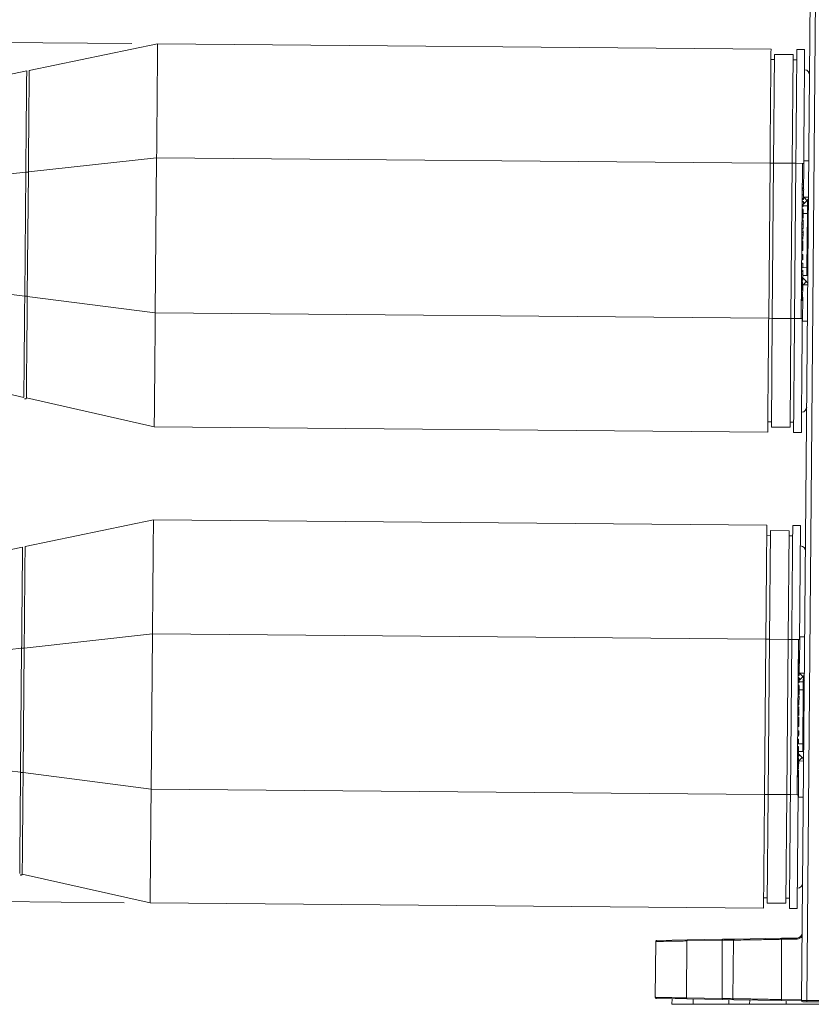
# Model space of a CAD drawing. Header units: millimetres. Extents: x 0 to 2100, y 0 to 1485.
# Tile 54 of 67: x 997 to 1150, y 268 to 458. Entities that reach past the tile are written whole.
import ezdxf

# ---------------------------------------------------------------- set-up
doc = ezdxf.new("R2010")
doc.units = ezdxf.units.MM
doc.header["$LTSCALE"] = 5
doc.styles.add('SLDTEXTSTYLE1', font='TXT', dxfattribs={"width": 0.75})
doc.dimstyles.new('SLDDIMSTYLE0', dxfattribs={"dimtxt": 12.5, "dimasz": 15, "dimexe": 0, "dimexo": 0.0625, "dimgap": 3.125, "dimtad": 1, "dimdec": 0, "dimrnd": 1e-09, "dimzin": 12, "dimdsep": 46, "dimtxsty": 'SLDTEXTSTYLE1', "dimblk1": 'CLOSED', "dimblk2": 'CLOSED', "dimsah": 1, "dimcen": 0.09, "dimadec": 0, "dimazin": 3, "dimtfac": 1, "dimtofl": 0, "dimtmove": 0, "dimatfit": 3, "dimldrblk": 'CLOSED', "dimfxl": 0, "dimfrac": 2, "dimtolj": 1, "dimtzin": 12, "dimarcsym": 0})

# ---------------------------------------------------------------- blocks, each defined once
blk = doc.blocks.new('_CLOSED')
at = {"color": 0, "linetype": 'ByBlock', "lineweight": -2}
for p, q in [((-1, 0.166667), (0, 0)), ((-1, 0.166667), (-1, -0.166667)), ((0, 0), (-1, -0.166667)), ((0, 0), (-1, 0))]:
    blk.add_line(p, q, dxfattribs=at)
blk = doc.blocks.new('_D_1')
at = {"color": 7, "linetype": 'Continuous', "lineweight": 0}
for p, q in [((897.69, 330.32), (897.69, 573.49)), ((1601.98, 273.38), (1601.98, 573.49)), ((897.69, 568.49), (1601.98, 568.49))]:
    blk.add_line(p, q, dxfattribs=at)
at = {"color": 7, "linetype": 'Continuous', "lineweight": 0, "xscale": 15, "yscale": 15, "rotation": 180.0000000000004}
blk.add_blockref('_CLOSED', (897.69, 568.49), dxfattribs=at)
at = {"color": 7, "linetype": 'Continuous', "lineweight": 0, "xscale": 15, "yscale": 15}
blk.add_blockref('_CLOSED', (1601.98, 568.49), dxfattribs=at)
at = {"color": 7, "linetype": 'Continuous', "lineweight": 0, "insert": (1235.98, 584.61), "char_height": 12.5, "attachment_point": 1, "style": 'SLDTEXTSTYLE1'}
blk.add_mtext('704', dxfattribs=at)
blk = doc.blocks.new('_D_2')
at = {"color": 7, "linetype": 'Continuous', "lineweight": 0}
for p, q in [((1018.81, 453.27), (852.3, 454.73)), ((855.85, 288.69), (857.3, 454.68)), ((1017.36, 287.28), (850.85, 288.73))]:
    blk.add_line(p, q, dxfattribs=at)
at = {"color": 7, "linetype": 'Continuous', "lineweight": 0, "xscale": 15, "yscale": 15}
for p, rotation in [((857.3, 454.68), 89.50000000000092), ((855.85, 288.69), 269.500000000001)]:
    blk.add_blockref('_CLOSED', p, dxfattribs=dict(at, rotation=rotation))
at = {"color": 7, "linetype": 'Continuous', "lineweight": 0, "insert": (840.34, 357.97), "char_height": 12.5, "attachment_point": 1, "rotation": 89.5, "style": 'SLDTEXTSTYLE1'}
blk.add_mtext('166', dxfattribs=at)

msp = doc.modelspace()

# ---------------------------------------------------------------- linework, layer by layer
at = {"color": 7, "linetype": 'Continuous', "lineweight": 15}
for p, q in [((1148.2, 268.38), (1150.03, 478.34)), ((1151.03, 478.31), (1149.2, 268.38)), ((1023.81, 453.23), (999.01, 448.1)), ((1142.3, 452.2), (1023.81, 453.23)), ((1142.99, 451.19), (1142.81, 430.19)), ((1142.99, 451.19), (1146.59, 451.16)), ((1146.59, 451.16), (1146.41, 430.16)), ((1148.8, 452.14), (1147.3, 452.15)), ((1142.29, 450.2), (1142.98, 450.19)), ((1146.58, 450.16), (1147.28, 450.15)), ((998.52, 448), (978.97, 443.95)), ((998.52, 448), (998.52, 448)), ((1023.61, 431.23), (998.84, 428.48)), ((1023.61, 431.23), (1023.35, 401.23)), ((1142.11, 430.2), (1023.61, 431.23)), ((1142.11, 430.2), (1141.85, 400.2)), ((1142.81, 430.19), (1142.55, 400.19)), ((1142.81, 430.19), (1146.41, 430.16)), ((1146.41, 430.16), (1146.15, 400.16)), ((1147.11, 430.15), (1146.85, 400.16)), ((1148.41, 430.14), (1147.11, 430.15)), ((1148.41, 430.14), (1148.15, 400.14)), ((1148.61, 430.14), (1148.41, 430.14)), ((1148.67, 430.64), (1149.61, 430.63)), ((998.34, 428.42), (978.82, 426.26)), ((998.34, 428.45), (998.13, 404.45)), ((998.84, 428.45), (998.63, 404.45)), ((998.84, 428.48), (998.84, 428.45)), ((1148.58, 427.01), (1148.38, 427.02)), ((1148.56, 424.94), (1148.36, 424.95)), ((1148.57, 425.43), (1148.37, 425.43)), ((1148.57, 425.22), (1148.37, 425.22)), ((1148.58, 426.11), (1148.38, 426.11)), ((1148.55, 423.36), (1148.35, 423.37)), ((1148.55, 423.15), (1148.35, 423.15)), ((1148.55, 422.74), (1148.35, 422.74)), ((1148.56, 424.04), (1148.36, 424.04)), ((1148.54, 421.82), (1148.55, 422.74)), ((1148.61, 423.63), (1149.55, 423.62)), ((1149.25, 422.91), (1148.76, 422.43)), ((1148.53, 421.28), (1148.33, 421.28)), ((1148.53, 421.25), (1148.33, 421.25)), ((1148.54, 421.82), (1148.34, 421.83)), ((1148.52, 420.04), (1148.53, 421.25)), ((1148.54, 421.93), (1149.34, 421.93)), ((1148.51, 419.21), (1148.31, 419.21)), ((1148.51, 419.18), (1148.31, 419.18)), ((1148.52, 420.04), (1148.32, 420.04)), ((1148.52, 419.73), (1148.32, 419.73)), ((1148.52, 419.52), (1148.32, 419.52)), ((1148.52, 419.73), (1148.52, 420.04)), ((1148.52, 419.52), (1148.52, 419.73)), ((1149.24, 409.98), (1149.33, 420.44)), ((1148.49, 416.77), (1148.29, 416.77)), ((1148.5, 417.52), (1148.3, 417.52)), ((1148.5, 417.45), (1148.3, 417.45)), ((1148.5, 417.11), (1148.3, 417.11)), ((1148.51, 418.38), (1148.31, 418.39)), ((1148.49, 416.35), (1148.49, 416.77)), ((1148.48, 415.68), (1148.28, 415.68)), ((1148.48, 415.48), (1148.28, 415.48)), ((1148.48, 415.14), (1148.28, 415.14)), ((1148.48, 414.9), (1148.28, 414.91)), ((1148.49, 416.35), (1148.29, 416.35)), ((1148.47, 414.41), (1148.48, 414.9)), ((1148.48, 415.68), (1148.49, 416.35)), ((1148.48, 414.9), (1148.48, 415.14)), ((1148.46, 413.31), (1148.26, 413.31)), ((1148.47, 414.41), (1148.27, 414.41)), ((1148.46, 413.31), (1148.47, 414.41)), ((1148.45, 411.76), (1148.25, 411.76)), ((1148.45, 411.48), (1148.25, 411.48)), ((1148.46, 412.5), (1148.26, 412.5)), ((1148.45, 411.76), (1148.46, 412.5)), ((1148.45, 411.48), (1148.45, 411.76)), ((1148.43, 409.95), (1148.23, 409.95)), ((1148.43, 409.48), (1148.23, 409.48)), ((1148.43, 409.24), (1148.23, 409.24)), ((1148.44, 410.87), (1148.24, 410.87)), ((1148.42, 408.74), (1148.43, 409.24)), ((1148.43, 409.95), (1148.44, 410.87)), ((1148.43, 409.24), (1148.43, 409.48)), ((1148.41, 407.65), (1148.21, 407.65)), ((1148.41, 407.41), (1148.21, 407.41)), ((1148.41, 407.27), (1148.21, 407.27)), ((1148.42, 408.74), (1148.22, 408.75)), ((1148.41, 407.65), (1148.42, 408.74)), ((1149.22, 408.48), (1148.42, 408.49)), ((1148.63, 407.85), (1149.12, 407.36)), ((998.13, 404.48), (978.65, 406.99)), ((1148.4, 406.53), (1148.2, 406.54)), ((1148.4, 405.95), (1148.2, 405.95)), ((1148.4, 405.75), (1148.2, 405.75)), ((1148.4, 405.61), (1148.2, 405.61)), ((1148.4, 405.61), (1148.4, 405.71)), ((1148.46, 406.66), (1149.41, 406.65)), ((998.63, 404.45), (998.63, 404.42)), ((1023.35, 401.23), (998.63, 404.42)), ((1148.38, 403.81), (1148.18, 403.81)), ((1148.38, 403.61), (1148.18, 403.61)), ((1148.39, 405.24), (1148.19, 405.24)), ((1148.39, 404.9), (1148.19, 404.9)), ((1148.39, 404.48), (1148.19, 404.48)), ((1148.38, 403.81), (1148.39, 404.48)), ((1148.39, 404.48), (1148.39, 404.9)), ((1141.85, 400.2), (1023.35, 401.23)), ((1142.55, 400.19), (1142.37, 379.19)), ((1142.55, 400.19), (1146.15, 400.16)), ((1146.15, 400.16), (1145.97, 379.16)), ((1148.15, 400.14), (1146.85, 400.16)), ((1148.35, 400.14), (1148.15, 400.14)), ((1148.4, 399.64), (1149.34, 399.63)), ((997.97, 384.91), (978.49, 389.29)), ((997.97, 384.91), (997.97, 384.91)), ((1023.16, 379.23), (998.45, 384.8)), ((998.45, 384.8), (998.45, 384.8)), ((1141.66, 378.2), (1023.16, 379.23)), ((1141.67, 380.2), (1142.37, 380.19)), ((1142.37, 379.19), (1145.97, 379.16)), ((1142.37, 379.19), (1145.97, 379.16)), ((1145.97, 380.16), (1146.67, 380.16)), ((1148.16, 378.14), (1146.66, 378.16)), ((1023, 361.23), (998.2, 356.1)), ((1141.5, 360.2), (1023, 361.23)), ((1148, 360.14), (1146.5, 360.16)), ((1141.48, 358.2), (1142.18, 358.19)), ((1142.19, 359.19), (1142.01, 338.2)), ((1142.19, 359.19), (1145.79, 359.16)), ((1145.79, 359.16), (1145.61, 338.16)), ((1145.78, 358.16), (1146.48, 358.16)), ((997.71, 356), (978.17, 351.96)), ((997.71, 356), (997.71, 356)), ((1022.81, 339.24), (998.04, 336.48)), ((1022.81, 339.24), (1022.55, 309.24)), ((1141.31, 338.2), (1022.81, 339.24)), ((1141.31, 338.2), (1141.05, 308.2)), ((1142.01, 338.2), (1141.75, 308.2)), ((1142.01, 338.2), (1145.61, 338.16)), ((1145.61, 338.16), (1145.35, 308.17)), ((1146.31, 338.16), (1146.05, 308.16)), ((1147.61, 338.15), (1146.31, 338.16)), ((1147.61, 338.15), (1147.35, 308.15)), ((1147.81, 338.14), (1147.61, 338.15)), ((1147.86, 338.64), (1148.81, 338.64)), ((997.54, 336.43), (978.02, 334.26)), ((997.54, 336.46), (997.33, 312.45)), ((998.04, 336.45), (997.83, 312.45)), ((998.04, 336.48), (998.04, 336.45)), ((1147.78, 335.02), (1147.58, 335.02)), ((1147.76, 333.22), (1147.56, 333.22)), ((1147.77, 334.11), (1147.57, 334.11)), ((1147.77, 333.44), (1147.57, 333.44)), ((1147.75, 332.04), (1147.55, 332.04)), ((1147.75, 331.37), (1147.55, 331.37)), ((1147.75, 331.15), (1147.55, 331.15)), ((1147.76, 332.95), (1147.56, 332.95)), ((1147.8, 331.63), (1148.75, 331.62)), ((1147.73, 329.83), (1147.53, 329.83)), ((1147.73, 329.28), (1147.53, 329.29)), ((1147.73, 329.25), (1147.53, 329.25)), ((1147.74, 330.74), (1147.54, 330.74)), ((1147.72, 328.05), (1147.73, 329.25)), ((1147.73, 329.83), (1147.74, 330.74)), ((1147.74, 329.94), (1148.54, 329.94)), ((1148.45, 330.92), (1147.96, 330.43)), ((1147.71, 327.52), (1147.51, 327.52)), ((1147.72, 328.05), (1147.52, 328.05)), ((1147.72, 327.73), (1147.52, 327.74)), ((1147.71, 327.52), (1147.72, 327.73)), ((1147.72, 327.73), (1147.72, 328.05)), ((1148.43, 317.97), (1148.52, 328.44)), ((1147.7, 326.39), (1147.5, 326.39)), ((1147.7, 325.52), (1147.5, 325.52)), ((1147.7, 325.45), (1147.5, 325.45)), ((1147.71, 327.22), (1147.51, 327.22)), ((1147.71, 327.18), (1147.51, 327.18)), ((1147.68, 323.68), (1147.48, 323.69)), ((1147.68, 323.48), (1147.48, 323.49)), ((1147.69, 325.11), (1147.49, 325.11)), ((1147.69, 324.78), (1147.49, 324.78)), ((1147.69, 324.36), (1147.49, 324.36)), ((1147.68, 323.68), (1147.69, 324.36)), ((1147.69, 324.36), (1147.69, 324.78)), ((1147.67, 322.91), (1147.47, 322.91)), ((1147.67, 322.41), (1147.47, 322.41)), ((1147.68, 323.15), (1147.48, 323.15)), ((1147.66, 321.31), (1147.67, 322.41)), ((1147.67, 322.91), (1147.68, 323.15)), ((1147.67, 322.41), (1147.67, 322.91)), ((1147.65, 320.5), (1147.45, 320.5)), ((1147.65, 319.77), (1147.45, 319.77)), ((1147.66, 321.31), (1147.46, 321.32)), ((1147.64, 319.48), (1147.65, 319.77)), ((1147.65, 319.77), (1147.65, 320.5)), ((1147.63, 317.96), (1147.43, 317.96)), ((1147.64, 319.48), (1147.44, 319.48)), ((1147.64, 318.87), (1147.44, 318.87)), ((1147.63, 317.96), (1147.64, 318.87)), ((1147.62, 317.24), (1147.42, 317.24)), ((1147.62, 316.75), (1147.42, 316.75)), ((1147.63, 317.48), (1147.43, 317.48)), ((1147.61, 315.65), (1147.62, 316.75)), ((1147.62, 317.24), (1147.63, 317.48)), ((1147.62, 316.75), (1147.62, 317.24)), ((1148.42, 316.47), (1147.62, 316.49)), ((1147.83, 315.86), (1148.32, 315.36)), ((997.33, 312.48), (977.85, 314.99)), ((1147.6, 314.54), (1147.4, 314.54)), ((1147.6, 313.95), (1147.4, 313.95)), ((1147.61, 315.65), (1147.41, 315.65)), ((1147.61, 315.41), (1147.41, 315.41)), ((1147.61, 315.28), (1147.41, 315.28)), ((1147.65, 314.66), (1148.6, 314.65)), ((997.83, 312.45), (997.83, 312.42)), ((1022.55, 309.24), (997.83, 312.42)), ((1147.58, 312.48), (1147.38, 312.49)), ((1147.59, 313.75), (1147.39, 313.75)), ((1147.59, 313.61), (1147.39, 313.62)), ((1147.59, 313.24), (1147.39, 313.24)), ((1147.59, 312.9), (1147.39, 312.91)), ((1147.58, 312.48), (1147.59, 312.9)), ((1147.58, 311.81), (1147.58, 312.48)), ((1147.59, 313.61), (1147.59, 313.71)), ((1147.58, 311.81), (1147.38, 311.81)), ((1147.58, 311.61), (1147.38, 311.61)), ((1141.05, 308.2), (1022.55, 309.24)), ((1141.75, 308.2), (1141.56, 287.2)), ((1141.75, 308.2), (1145.35, 308.17)), ((1145.35, 308.17), (1145.16, 287.17)), ((1147.35, 308.15), (1146.05, 308.16)), ((1147.55, 308.15), (1147.35, 308.15)), ((1147.59, 307.65), (1148.54, 307.64)), ((997.16, 292.91), (997.16, 292.91)), ((1022.36, 287.24), (997.65, 292.8)), ((997.65, 292.8), (997.65, 292.8)), ((1140.87, 288.2), (1141.57, 288.2)), ((1145.17, 288.17), (1145.87, 288.16)), ((1140.85, 286.2), (1022.36, 287.24)), ((1141.56, 287.2), (1145.16, 287.17)), ((1141.56, 287.2), (1145.16, 287.17)), ((1147.35, 286.15), (1145.85, 286.16)), ((1120.05, 279.77), (1119.95, 268.99)), ((1120.05, 279.78), (1120.05, 279.77)), ((1120.26, 279.98), (1126.12, 280.08)), ((1126.04, 279.88), (1126, 268.88)), ((1132.88, 280), (1126.04, 279.88)), ((1126.12, 280.08), (1132.96, 280.2)), ((1132.88, 280), (1132.84, 268.77)), ((1132.96, 280.2), (1135.24, 280.24)), ((1135.04, 280.04), (1134.94, 268.73)), ((1135.24, 280.24), (1144.31, 280.4)), ((1147.33, 280.25), (1144.3, 280.2)), ((1144.3, 280.2), (1144.3, 280.2)), ((1144.31, 280.4), (1147.33, 280.45)), ((1126.08, 268.68), (1120.15, 268.79)), ((1123.17, 267.64), (1123.18, 268.73)), ((1126, 268.88), (1132.84, 268.77)), ((1132.92, 268.56), (1126.08, 268.68)), ((1135.14, 268.52), (1132.92, 268.56)), ((1144.31, 268.36), (1135.14, 268.52)), ((1138.17, 267.64), (1138.18, 268.47)), ((1144.3, 268.57), (1144.3, 268.57)), ((1148.21, 268.3), (1144.31, 268.36)), ((1149.2, 268.14), (1149.2, 268.38)), ((1149.2, 268.38), (1180.9, 268.38)), ((1123.17, 267.64), (1127.26, 267.64)), ((1127.26, 267.64), (1134.18, 267.64)), ((1134.18, 267.64), (1138.17, 267.64)), ((1138.17, 267.64), (1145.26, 267.64)), ((1145.26, 267.64), (1152.4, 267.64)), ((1149.2, 268.14), (1148.44, 268.14)), ((1180.9, 268.14), (1149.2, 268.14))]:
    msp.add_line(p, q, dxfattribs=at)
at = {"color": 8, "linetype": 'Continuous', "lineweight": 15}
for p, q in [((1142.11, 430.2), (1142.81, 430.19)), ((1146.41, 430.16), (1147.11, 430.15)), ((1148.64, 427.18), (1148.67, 430.64)), ((998.84, 428.45), (998.34, 428.45)), ((1148.62, 425.11), (1148.62, 425.16)), ((1148.55, 423.57), (1148.61, 423.63)), ((1149.34, 421.93), (1149.35, 423.02)), ((1149.33, 420.44), (1148.53, 420.44)), ((1148.43, 409.99), (1149.24, 409.98)), ((1148.46, 406.66), (1148.41, 406.71)), ((1148.45, 405.4), (1148.46, 406.66)), ((998.63, 404.45), (998.13, 404.45)), ((1148.4, 399.64), (1148.44, 404.27)), ((1141.85, 400.2), (1142.55, 400.19)), ((1146.15, 400.16), (1146.85, 400.16)), ((1141.31, 338.2), (1142.01, 338.2)), ((1145.61, 338.16), (1146.31, 338.16)), ((1147.82, 333.49), (1147.86, 338.64)), ((998.04, 336.45), (997.54, 336.46)), ((1147.82, 333.11), (1147.82, 333.16)), ((1147.75, 331.58), (1147.8, 331.63)), ((1148.54, 329.94), (1148.55, 331.03)), ((1148.52, 328.44), (1147.72, 328.44)), ((1147.63, 317.99), (1148.43, 317.97)), ((1147.65, 314.66), (1147.6, 314.71)), ((1147.64, 313.41), (1147.65, 314.66)), ((997.83, 312.45), (997.33, 312.45)), ((1147.59, 307.65), (1147.63, 312.28)), ((1141.05, 308.2), (1141.75, 308.2)), ((1145.35, 308.17), (1146.05, 308.16)), ((1127.26, 267.64), (1127.26, 268.66)), ((1134.18, 267.64), (1134.18, 268.54)), ((1144.3, 268.57), (1148.2, 268.5)), ((1145.26, 267.64), (1145.26, 268.35))]:
    msp.add_line(p, q, dxfattribs=at)
at = {"color": 8, "linetype": 'Continuous', "lineweight": 15, "flags": 128}
for points in [[(1149.33, 420.44), (1149.37, 420.43), (1149.4, 420.43), (1149.44, 420.43), (1149.47, 420.43), (1149.49, 420.43), (1149.51, 420.43), (1149.52, 420.43), (1149.53, 420.43)], [(1149.24, 409.98), (1149.27, 409.98), (1149.31, 409.98), (1149.35, 409.98), (1149.38, 409.98), (1149.4, 409.98), (1149.42, 409.98), (1149.43, 409.98), (1149.43, 409.98)], [(1148.52, 328.44), (1148.56, 328.44), (1148.6, 328.44), (1148.63, 328.44), (1148.66, 328.44), (1148.69, 328.44), (1148.71, 328.44), (1148.72, 328.44), (1148.72, 328.44)], [(1148.43, 317.97), (1148.47, 317.97), (1148.51, 317.97), (1148.54, 317.97), (1148.57, 317.97), (1148.6, 317.97), (1148.62, 317.97), (1148.63, 317.97), (1148.63, 317.97)]]:
    msp.add_lwpolyline(points, dxfattribs=at)
at = {"color": 7, "linetype": 'Continuous', "lineweight": 15, "flags": 128}
for points in [[(1126.12, 280.08), (1126.1, 280.07), (1126.09, 280.06), (1126.07, 280.04), (1126.06, 280.02), (1126.05, 279.99), (1126.04, 279.96), (1126.04, 279.92), (1126.04, 279.88)], [(1132.96, 280.2), (1132.94, 280.19), (1132.93, 280.18), (1132.91, 280.16), (1132.9, 280.14), (1132.89, 280.11), (1132.88, 280.08), (1132.88, 280.04), (1132.88, 280)], [(1126, 268.88), (1126, 268.85), (1126, 268.81), (1126.01, 268.77), (1126.02, 268.74), (1126.03, 268.72), (1126.05, 268.7), (1126.06, 268.69), (1126.08, 268.68)], [(1132.84, 268.77), (1132.84, 268.73), (1132.84, 268.69), (1132.85, 268.65), (1132.86, 268.62), (1132.87, 268.6), (1132.88, 268.58), (1132.9, 268.57), (1132.92, 268.56)]]:
    msp.add_lwpolyline(points, dxfattribs=at)
at = {"color": 7, "linetype": 'Continuous', "lineweight": 15}
for centre, radius, start, end in [((1148.76, 447.22), 1, 359.5, 86.5), ((1148.06, 423.14), 1, 298.905, 314.5), ((1144.17, 418.94), 6.45, 38.0141, 46.5844), ((1148.55, 423.63), 1, 314.5, 359.5), ((1149.34, 422.13), 0.2, 270, 357.7672), ((1147.92, 407.15), 1, 44.5, 60.095), ((1144.11, 411.42), 6.45, 312.4156, 320.9859), ((1148.41, 406.66), 1, 359.5, 44.5), ((1149.22, 408.28), 0.2, 1.2328, 89), ((1148.2, 383.06), 1, 272.5, 359.5), ((1147.96, 355.22), 1, 359.5, 86.5), ((1143.37, 326.95), 6.45, 38.0141, 46.5844), ((1147.75, 331.63), 1, 314.5, 359.5), ((1147.26, 331.14), 1, 298.905, 314.5), ((1148.54, 330.14), 0.2, 270, 357.7672), ((1147.12, 315.15), 1, 44.5, 60.095), ((1148.42, 316.27), 0.2, 1.2328, 89), ((1143.31, 319.42), 6.45, 312.4156, 320.9859), ((1147.6, 314.66), 1, 359.5, 44.5), ((1147.4, 291.07), 1, 272.5, 359.5), ((1135.24, 280.04), 0.2, 91, 179.5), ((1147.31, 281.45), 1, 271, 359.5), ((1153.15, 280.4), 5.82, 179.5325, 181.4852), ((1135.14, 268.72), 0.2, 179.5, 269), ((1148.44, 268.38), 0.24, 179.5, 270)]:
    msp.add_arc(centre, radius, start, end, dxfattribs=at)
at = {"color": 8, "linetype": 'Continuous', "lineweight": 15}
for centre, radius, start, end in [((1135.47, 410.61), 17.79, 42.9711, 43.6589), ((1147.44, 421.54), 1.59, 33.7358, 45.7954), ((1145.87, 409.95), 3.47, 312.4927, 322.8115), ((1134.67, 318.61), 17.79, 42.9711, 43.6589), ((1146.63, 329.55), 1.59, 33.7358, 45.7954), ((1145.07, 317.95), 3.47, 312.4927, 322.8115), ((1147.31, 281.45), 1.2, 271, 326.0858)]:
    msp.add_arc(centre, radius, start, end, dxfattribs=at)
at = {"color": 7, "linetype": 'Continuous', "lineweight": 15}
for centre, major_axis, ratio, start_param, end_param in [((1149.33, 420.43), (0.01, 1.5), 0.001163, 4.712553, 6.283197), ((1149.23, 409.98), (0.01, 1.5), 0.001163, 3.141581, 4.712377), ((1148.52, 328.44), (0.01, 1.5), 0.001163, 4.712553, 6.283197), ((1148.43, 317.97), (0.01, 1.5), 0.001163, 3.141581, 4.712377), ((1145.36, 521.5), (0.07, 941.2), 0.001148, 1.830072, 1.842878), ((1149.2, 268.38), (1, 0), 0.002094, 1.570859, 3.141579)]:
    msp.add_ellipse(centre, major_axis=major_axis, ratio=ratio, start_param=start_param, end_param=end_param, dxfattribs=at)
for points, knots in [([(1023.61, 431.23), (1023.63, 432.57), (1023.65, 435.34), (1023.69, 439.44), (1023.72, 443.38), (1023.75, 446.9), (1023.78, 449.76), (1023.79, 451.79), (1023.81, 453.01), (1023.81, 453.16), (1023.81, 453.23)], [0, 0, 0, 0, 0.116516, 0.240011, 0.368641, 0.5, 0.631359, 0.759989, 0.883484, 1, 1, 1, 1]), ([(1142.3, 452.2), (1142.3, 452.11), (1142.3, 451.92), (1142.29, 450.37), (1142.26, 447.81), (1142.23, 444.22), (1142.19, 439.84), (1142.15, 435.05), (1142.12, 431.78), (1142.11, 430.2)], [0, 0, 0, 0, 0.131017, 0.270531, 0.415795, 0.563268, 0.715883, 0.862537, 1, 1, 1, 1]), ([(1147.3, 452.15), (1147.3, 452.06), (1147.3, 451.88), (1147.29, 450.33), (1147.26, 447.77), (1147.23, 444.17), (1147.19, 439.8), (1147.15, 435.01), (1147.12, 431.74), (1147.11, 430.15)], [0, 0, 0, 0, 0.131017, 0.270531, 0.415795, 0.563268, 0.715883, 0.862537, 1, 1, 1, 1]), ([(1148.61, 430.14), (1148.62, 431.65), (1148.65, 434.76), (1148.69, 439.35), (1148.73, 443.65), (1148.76, 447.36), (1148.78, 450.13), (1148.8, 451.84), (1148.8, 452.04), (1148.8, 452.14)], [0, 0, 0, 0, 0.1310172, 0.2705307, 0.4157952, 0.5632682, 0.7158833, 0.8625371, 1, 1, 1, 1]), ([(998.52, 447.99), (998.52, 447.99), (998.52, 447.99), (998.52, 447.95), (998.51, 447.85), (998.51, 447.72), (998.51, 447.57), (998.51, 447.3), (998.51, 446.95), (998.5, 446.6), (998.5, 446.34), (998.5, 445.85), (998.49, 445.21), (998.49, 444.57), (998.48, 444.08), (998.48, 443.57), (998.47, 442.92), (998.46, 442.24), (998.46, 441.51), (998.45, 440.76), (998.44, 439.97), (998.44, 439.15), (998.43, 438.31), (998.42, 437.43), (998.41, 436.54), (998.41, 435.78), (998.4, 435), (998.39, 433.9), (998.38, 432.77), (998.37, 431.63), (998.36, 430.36), (998.35, 429.24), (998.34, 428.45)], [0, 0, 0, 0, 0.00051, 0.033407, 0.066305, 0.099203, 0.115647, 0.148545, 0.214404, 0.230849, 0.247294, 0.280191, 0.34605, 0.378948, 0.395392, 0.42829, 0.461188, 0.494085, 0.526983, 0.559881, 0.592778, 0.625676, 0.658574, 0.691471, 0.724369, 0.757266, 0.773711, 0.806609, 0.872468, 0.888912, 0.92181, 1, 1, 1, 1]), ([(998.84, 428.48), (998.84, 428.64), (998.85, 429.45), (998.86, 430.94), (998.88, 432.9), (998.89, 434.82), (998.91, 436.67), (998.92, 438.44), (998.94, 440.1), (998.95, 441.65), (998.96, 443.06), (998.97, 444.32), (998.98, 445.42), (998.99, 446.19), (998.99, 446.84), (999, 447.27), (999, 447.56), (999, 447.81), (999, 448.03), (999.01, 448.1), (999.01, 448.1), (999.01, 448.1)], [0, 0, 0, 0, 0.015167, 0.079782, 0.144397, 0.209012, 0.273627, 0.338242, 0.402857, 0.467472, 0.532088, 0.596702, 0.661318, 0.725932, 0.758209, 0.822824, 0.8551, 0.871235, 0.93585, 0.999748, 1, 1, 1, 1]), ([(1148.58, 426.11), (1148.58, 426.19), (1148.58, 426.34), (1148.58, 426.56), (1148.58, 426.74), (1148.58, 426.99), (1148.58, 427), (1148.58, 427.01)], [0, 0, 0, 0, 0.1254152, 0.25066, 0.3758639, 0.5012844, 1, 1, 1, 1]), ([(1148.56, 424.04), (1148.56, 424.12), (1148.56, 424.27), (1148.56, 424.49), (1148.56, 424.67), (1148.56, 424.92), (1148.56, 424.93), (1148.56, 424.94)], [0, 0, 0, 0, 0.1254152, 0.25066, 0.3758639, 0.5012844, 1, 1, 1, 1]), ([(1148.57, 425.43), (1148.57, 425.53), (1148.57, 425.72), (1148.57, 425.99), (1148.58, 426.11)], [0, 0, 0, 0, 0.558689, 1, 1, 1, 1]), ([(1148.57, 425.22), (1148.57, 425.22), (1148.57, 425.22), (1148.57, 425.37), (1148.57, 425.43)], [0, 0, 0, 0, 0.561086, 1, 1, 1, 1]), ([(1148.55, 423.36), (1148.55, 423.47), (1148.55, 423.65), (1148.56, 423.92), (1148.56, 424.04)], [0, 0, 0, 0, 0.558689, 1, 1, 1, 1]), ([(1148.55, 423.15), (1148.55, 423.15), (1148.55, 423.15), (1148.55, 423.3), (1148.55, 423.36)], [0, 0, 0, 0, 0.561086, 1, 1, 1, 1]), ([(1148.51, 418.38), (1148.51, 418.5), (1148.51, 418.74), (1148.51, 419), (1148.51, 419.15), (1148.51, 419.17), (1148.51, 419.18)], [0, 0, 0, 0, 0.279772, 0.558995, 0.779629, 1, 1, 1, 1]), ([(1148.49, 416.83), (1148.49, 416.87), (1148.5, 416.98), (1148.5, 417.08), (1148.5, 417.1), (1148.5, 417.11)], [0, 0, 0, 0, 0.200842, 0.6001563, 1, 1, 1, 1]), ([(1148.5, 417.52), (1148.5, 417.53), (1148.5, 417.56), (1148.5, 417.77), (1148.5, 418.07), (1148.51, 418.28), (1148.51, 418.38)], [0, 0, 0, 0, 0.280638, 0.559928, 0.779782, 1, 1, 1, 1]), ([(1148.48, 415.48), (1148.48, 415.49), (1148.48, 415.5), (1148.48, 415.56), (1148.48, 415.62), (1148.48, 415.66), (1148.48, 415.68)], [0, 0, 0, 0, 0.339518, 0.559561, 0.779773, 1, 1, 1, 1]), ([(1148.4, 406.53), (1148.41, 406.64), (1148.41, 406.85), (1148.41, 407.09), (1148.41, 407.25), (1148.41, 407.26), (1148.41, 407.27)], [0, 0, 0, 0, 0.279898, 0.559568, 0.779842, 1, 1, 1, 1]), ([(1148.4, 405.95), (1148.4, 406.04), (1148.4, 406.22), (1148.4, 406.44), (1148.4, 406.53)], [0, 0, 0, 0, 0.558864, 1, 1, 1, 1]), ([(1148.4, 405.75), (1148.4, 405.76), (1148.4, 405.79), (1148.4, 405.9), (1148.4, 405.95)], [0, 0, 0, 0, 0.560124, 1, 1, 1, 1]), ([(998.13, 404.45), (998.13, 404.29), (998.13, 403.79), (998.12, 402.96), (998.11, 401.97), (998.1, 401.15), (998.1, 400.34), (998.09, 399.21), (998.08, 398.1), (998.07, 397.17), (998.06, 396.56), (998.06, 395.51), (998.05, 394.35), (998.04, 393.38), (998.03, 392.71), (998.03, 392.05), (998.02, 391.3), (998.01, 390.58), (998.01, 389.9), (998, 389.25), (998, 388.65), (997.99, 388.18), (997.99, 387.82), (997.99, 387.48), (997.98, 387.08), (997.98, 386.65), (997.98, 386.32), (997.98, 386.03), (997.97, 385.66), (997.97, 385.37), (997.97, 385.16), (997.97, 384.99), (997.97, 384.96), (997.97, 384.94)], [0, 0, 0, 0, 0.016489, 0.049476, 0.082462, 0.115448, 0.131938, 0.164924, 0.23096, 0.24745, 0.263939, 0.296925, 0.362962, 0.395948, 0.412437, 0.445424, 0.47841, 0.511396, 0.544383, 0.577369, 0.610355, 0.643342, 0.659831, 0.67632, 0.709307, 0.742293, 0.775279, 0.791769, 0.824755, 0.890791, 0.907281, 0.940267, 1, 1, 1, 1]), ([(998.45, 384.8), (998.45, 384.8), (998.45, 384.8), (998.45, 384.92), (998.46, 385.27), (998.46, 385.69), (998.47, 386.19), (998.47, 386.78), (998.48, 387.75), (998.49, 388.89), (998.5, 390.19), (998.51, 391.63), (998.53, 393.21), (998.54, 394.91), (998.56, 396.7), (998.58, 398.57), (998.6, 401.13), (998.62, 403.1), (998.63, 404.42)], [0, 0, 0, 0, 0.016137, 0.080764, 0.145391, 0.210017, 0.226154, 0.290782, 0.355408, 0.420035, 0.484661, 0.549289, 0.613915, 0.678542, 0.743168, 0.807796, 0.872422, 1, 1, 1, 1]), ([(1148.38, 403.61), (1148.38, 403.61), (1148.38, 403.62), (1148.38, 403.68), (1148.38, 403.74), (1148.38, 403.79), (1148.38, 403.81)], [0, 0, 0, 0, 0.339518, 0.559561, 0.779773, 1, 1, 1, 1]), ([(1148.39, 405.08), (1148.39, 405.12), (1148.39, 405.22), (1148.39, 405.23), (1148.39, 405.24)], [0, 0, 0, 0, 0.476739, 1, 1, 1, 1]), ([(1023.16, 379.23), (1023.16, 379.31), (1023.16, 379.45), (1023.17, 380.68), (1023.19, 382.71), (1023.22, 385.57), (1023.25, 389.08), (1023.28, 393.03), (1023.32, 397.13), (1023.34, 399.89), (1023.35, 401.23)], [0, 0, 0, 0, 0.116516, 0.240011, 0.368641, 0.5, 0.631359, 0.759989, 0.883484, 1, 1, 1, 1]), ([(1141.85, 400.2), (1141.84, 398.69), (1141.81, 395.58), (1141.77, 391), (1141.73, 386.69), (1141.7, 382.98), (1141.67, 380.21), (1141.66, 378.51), (1141.66, 378.3), (1141.66, 378.2)], [0, 0, 0, 0, 0.131017, 0.270531, 0.415795, 0.563268, 0.715883, 0.862537, 1, 1, 1, 1]), ([(1146.85, 400.16), (1146.84, 398.65), (1146.81, 395.53), (1146.77, 390.95), (1146.73, 386.65), (1146.7, 382.93), (1146.67, 380.17), (1146.66, 378.46), (1146.66, 378.26), (1146.66, 378.16)], [0, 0, 0, 0, 0.131017, 0.270531, 0.415795, 0.563268, 0.715883, 0.862537, 1, 1, 1, 1]), ([(1148.16, 378.14), (1148.16, 378.23), (1148.16, 378.42), (1148.17, 379.97), (1148.19, 382.53), (1148.23, 386.12), (1148.26, 390.5), (1148.31, 395.29), (1148.33, 398.56), (1148.35, 400.14)], [0, 0, 0, 0, 0.131017, 0.270531, 0.415795, 0.563268, 0.715883, 0.862537, 1, 1, 1, 1]), ([(998.09, 384.65), (998.1, 384.64), (998.13, 384.62), (998.21, 384.6), (998.32, 384.62), (998.4, 384.68), (998.44, 384.75), (998.45, 384.8), (998.46, 384.83)], [0, 0, 0, 0, 0.18255, 0.434533, 0.629845, 0.783059, 0.903752, 1, 1, 1, 1]), ([(1022.81, 339.24), (1022.82, 340.58), (1022.85, 343.34), (1022.88, 347.44), (1022.92, 351.38), (1022.95, 354.9), (1022.97, 357.76), (1022.99, 359.79), (1023, 361.02), (1023, 361.16), (1023, 361.23)], [0, 0, 0, 0, 0.116516, 0.240011, 0.368641, 0.5, 0.631359, 0.759989, 0.883484, 1, 1, 1, 1]), ([(1141.5, 360.2), (1141.5, 360.11), (1141.5, 359.92), (1141.48, 358.37), (1141.46, 355.82), (1141.43, 352.22), (1141.39, 347.85), (1141.35, 343.06), (1141.32, 339.78), (1141.31, 338.2)], [0, 0, 0, 0, 0.131017, 0.270531, 0.415795, 0.563268, 0.715883, 0.862537, 1, 1, 1, 1]), ([(1146.5, 360.16), (1146.5, 360.07), (1146.5, 359.88), (1146.48, 358.33), (1146.46, 355.77), (1146.43, 352.18), (1146.39, 347.8), (1146.35, 343.01), (1146.32, 339.74), (1146.31, 338.16)], [0, 0, 0, 0, 0.131017, 0.270531, 0.415795, 0.563268, 0.715883, 0.862537, 1, 1, 1, 1]), ([(1147.81, 338.14), (1147.82, 339.65), (1147.85, 342.77), (1147.89, 347.35), (1147.93, 351.65), (1147.96, 355.37), (1147.98, 358.13), (1148, 359.84), (1148, 360.04), (1148, 360.14)], [0, 0, 0, 0, 0.131017, 0.270531, 0.415795, 0.563268, 0.715883, 0.862537, 1, 1, 1, 1]), ([(997.71, 356), (997.71, 356), (997.71, 355.99), (997.71, 355.95), (997.71, 355.85), (997.71, 355.73), (997.71, 355.57), (997.71, 355.31), (997.7, 354.96), (997.7, 354.6), (997.7, 354.34), (997.69, 353.86), (997.69, 353.21), (997.68, 352.57), (997.68, 352.09), (997.67, 351.58), (997.67, 350.93), (997.66, 350.24), (997.66, 349.52), (997.65, 348.76), (997.64, 347.97), (997.63, 347.16), (997.63, 346.31), (997.62, 345.44), (997.61, 344.54), (997.6, 343.78), (997.6, 343.01), (997.59, 341.91), (997.58, 340.78), (997.57, 339.64), (997.56, 338.37), (997.55, 337.25), (997.54, 336.46)], [0, 0, 0, 0, 0.00051, 0.033407, 0.066305, 0.099203, 0.115647, 0.148545, 0.214404, 0.230849, 0.247294, 0.280191, 0.34605, 0.378948, 0.395392, 0.42829, 0.461188, 0.494085, 0.526983, 0.559881, 0.592778, 0.625676, 0.658574, 0.691471, 0.724369, 0.757266, 0.773711, 0.806609, 0.872468, 0.888912, 0.92181, 1, 1, 1, 1]), ([(998.04, 336.48), (998.04, 336.64), (998.04, 337.46), (998.06, 338.94), (998.07, 340.9), (998.09, 342.82), (998.11, 344.67), (998.12, 346.44), (998.13, 348.11), (998.15, 349.65), (998.16, 351.06), (998.17, 352.32), (998.18, 353.42), (998.19, 354.19), (998.19, 354.84), (998.2, 355.27), (998.2, 355.56), (998.2, 355.81), (998.2, 356.04), (998.2, 356.1), (998.2, 356.1), (998.2, 356.1)], [0, 0, 0, 0, 0.015167, 0.079782, 0.144397, 0.209012, 0.273627, 0.338242, 0.402857, 0.467472, 0.532088, 0.596702, 0.661318, 0.725932, 0.758209, 0.822824, 0.8551, 0.871235, 0.93585, 0.999748, 1, 1, 1, 1]), ([(1147.77, 334.11), (1147.77, 334.19), (1147.77, 334.35), (1147.78, 334.57), (1147.78, 334.74), (1147.78, 334.99), (1147.78, 335.01), (1147.78, 335.02)], [0, 0, 0, 0, 0.1254152, 0.25066, 0.3758639, 0.5012844, 1, 1, 1, 1]), ([(1147.76, 333.22), (1147.76, 333.22), (1147.76, 333.22), (1147.77, 333.37), (1147.77, 333.44)], [0, 0, 0, 0, 0.561086, 1, 1, 1, 1]), ([(1147.77, 333.44), (1147.77, 333.54), (1147.77, 333.72), (1147.77, 333.99), (1147.77, 334.11)], [0, 0, 0, 0, 0.558689, 1, 1, 1, 1]), ([(1147.75, 332.04), (1147.75, 332.12), (1147.76, 332.28), (1147.76, 332.5), (1147.76, 332.68), (1147.76, 332.92), (1147.76, 332.94), (1147.76, 332.95)], [0, 0, 0, 0, 0.1254152, 0.25066, 0.3758639, 0.5012844, 1, 1, 1, 1]), ([(1147.75, 331.37), (1147.75, 331.47), (1147.75, 331.65), (1147.75, 331.92), (1147.75, 332.04)], [0, 0, 0, 0, 0.558689, 1, 1, 1, 1]), ([(1147.75, 331.15), (1147.75, 331.15), (1147.75, 331.15), (1147.75, 331.3), (1147.75, 331.37)], [0, 0, 0, 0, 0.5610857, 1, 1, 1, 1]), ([(1147.7, 326.39), (1147.71, 326.51), (1147.71, 326.74), (1147.71, 327), (1147.71, 327.15), (1147.71, 327.17), (1147.71, 327.18)], [0, 0, 0, 0, 0.279772, 0.558995, 0.779629, 1, 1, 1, 1]), ([(1147.7, 325.52), (1147.7, 325.53), (1147.7, 325.56), (1147.7, 325.77), (1147.7, 326.07), (1147.7, 326.28), (1147.7, 326.39)], [0, 0, 0, 0, 0.280638, 0.559928, 0.779782, 1, 1, 1, 1]), ([(1147.68, 323.48), (1147.68, 323.49), (1147.68, 323.5), (1147.68, 323.56), (1147.68, 323.62), (1147.68, 323.66), (1147.68, 323.68)], [0, 0, 0, 0, 0.339518, 0.559561, 0.779773, 1, 1, 1, 1]), ([(1147.69, 324.95), (1147.69, 325), (1147.69, 325.1), (1147.69, 325.11), (1147.69, 325.11)], [0, 0, 0, 0, 0.476739, 1, 1, 1, 1]), ([(1147.59, 313.75), (1147.59, 313.77), (1147.59, 313.8), (1147.6, 313.91), (1147.6, 313.95)], [0, 0, 0, 0, 0.560124, 1, 1, 1, 1]), ([(1147.6, 314.54), (1147.6, 314.64), (1147.6, 314.85), (1147.61, 315.1), (1147.61, 315.25), (1147.61, 315.27), (1147.61, 315.28)], [0, 0, 0, 0, 0.279898, 0.559568, 0.779842, 1, 1, 1, 1]), ([(1147.6, 313.95), (1147.6, 314.05), (1147.6, 314.22), (1147.6, 314.44), (1147.6, 314.54)], [0, 0, 0, 0, 0.558864, 1, 1, 1, 1]), ([(997.33, 312.45), (997.33, 312.29), (997.32, 311.79), (997.32, 310.96), (997.31, 309.97), (997.3, 309.16), (997.29, 308.34), (997.28, 307.21), (997.27, 306.1), (997.27, 305.17), (997.26, 304.56), (997.25, 303.51), (997.24, 302.35), (997.23, 301.38), (997.23, 300.71), (997.22, 300.06), (997.22, 299.3), (997.21, 298.58), (997.21, 297.9), (997.2, 297.26), (997.19, 296.65), (997.19, 296.18), (997.19, 295.83), (997.18, 295.48), (997.18, 295.09), (997.18, 294.65), (997.17, 294.33), (997.17, 294.03), (997.17, 293.66), (997.17, 293.38), (997.16, 293.17), (997.16, 293), (997.16, 292.97), (997.16, 292.94)], [0, 0, 0, 0, 0.016489, 0.049476, 0.082462, 0.115448, 0.131938, 0.164924, 0.23096, 0.24745, 0.263939, 0.296925, 0.362962, 0.395948, 0.412437, 0.445424, 0.47841, 0.511396, 0.544383, 0.577369, 0.610355, 0.643342, 0.659831, 0.67632, 0.709307, 0.742293, 0.775279, 0.791769, 0.824755, 0.890791, 0.907281, 0.940267, 1, 1, 1, 1]), ([(997.65, 292.8), (997.65, 292.8), (997.65, 292.81), (997.65, 292.93), (997.65, 293.28), (997.66, 293.69), (997.66, 294.19), (997.67, 294.78), (997.68, 295.75), (997.69, 296.89), (997.7, 298.19), (997.71, 299.64), (997.73, 301.22), (997.74, 302.91), (997.76, 304.7), (997.77, 306.57), (997.8, 309.13), (997.81, 311.11), (997.83, 312.42)], [0, 0, 0, 0, 0.016137, 0.080764, 0.145391, 0.210017, 0.226154, 0.290782, 0.355408, 0.420035, 0.484661, 0.549289, 0.613915, 0.678542, 0.743168, 0.807796, 0.872422, 1, 1, 1, 1]), ([(1147.59, 313.08), (1147.59, 313.13), (1147.59, 313.22), (1147.59, 313.23), (1147.59, 313.24)], [0, 0, 0, 0, 0.476739, 1, 1, 1, 1]), ([(1147.58, 311.61), (1147.58, 311.62), (1147.58, 311.63), (1147.58, 311.69), (1147.58, 311.75), (1147.58, 311.79), (1147.58, 311.81)], [0, 0, 0, 0, 0.339518, 0.559561, 0.779773, 1, 1, 1, 1]), ([(1022.36, 287.24), (1022.36, 287.31), (1022.36, 287.46), (1022.37, 288.68), (1022.39, 290.71), (1022.41, 293.57), (1022.44, 297.09), (1022.48, 301.03), (1022.51, 305.13), (1022.54, 307.89), (1022.55, 309.24)], [0, 0, 0, 0, 0.116516, 0.240011, 0.368641, 0.5, 0.631359, 0.759989, 0.883484, 1, 1, 1, 1]), ([(1141.05, 308.2), (1141.03, 306.69), (1141.01, 303.58), (1140.97, 299), (1140.93, 294.7), (1140.9, 290.98), (1140.87, 288.22), (1140.86, 286.51), (1140.85, 286.3), (1140.85, 286.2)], [0, 0, 0, 0, 0.131017, 0.270531, 0.415795, 0.563268, 0.715883, 0.862537, 1, 1, 1, 1]), ([(1146.05, 308.16), (1146.03, 306.65), (1146.01, 303.54), (1145.97, 298.95), (1145.93, 294.65), (1145.9, 290.94), (1145.87, 288.17), (1145.86, 286.46), (1145.85, 286.26), (1145.85, 286.16)], [0, 0, 0, 0, 0.131017, 0.270531, 0.415795, 0.563268, 0.715883, 0.862537, 1, 1, 1, 1]), ([(1147.35, 286.15), (1147.35, 286.24), (1147.36, 286.42), (1147.37, 287.97), (1147.39, 290.53), (1147.42, 294.13), (1147.46, 298.5), (1147.5, 303.29), (1147.53, 306.56), (1147.55, 308.15)], [0, 0, 0, 0, 0.131017, 0.270531, 0.415795, 0.563268, 0.715883, 0.862537, 1, 1, 1, 1]), ([(997.28, 292.65), (997.3, 292.64), (997.32, 292.62), (997.41, 292.6), (997.51, 292.62), (997.59, 292.68), (997.64, 292.76), (997.65, 292.81), (997.66, 292.83)], [0, 0, 0, 0, 0.18255, 0.434533, 0.629845, 0.783059, 0.903752, 1, 1, 1, 1]), ([(1120.26, 279.98), (1120.26, 279.98), (1120.23, 279.98), (1120.19, 279.97), (1120.13, 279.94), (1120.08, 279.88), (1120.05, 279.83), (1120.05, 279.8), (1120.05, 279.78)], [0, 0, 0, 0, 0.007542, 0.221704, 0.505992, 0.711534, 0.855399, 1, 1, 1, 1]), ([(1126.04, 279.88), (1125.92, 279.88), (1125.32, 279.87), (1123.82, 279.84), (1121.84, 279.81), (1120.39, 279.78), (1120.15, 279.78), (1120.05, 279.78)], [0, 0, 0, 0, 0.0355464, 0.1781312, 0.4659669, 0.7760309, 1, 1, 1, 1]), ([(1135.04, 280.04), (1135.03, 280.04), (1135.02, 280.04), (1134.74, 280.03), (1134, 280.02), (1133.26, 280.01), (1132.88, 280)], [0, 0, 0, 0, 0.094734, 0.391939, 0.689144, 1, 1, 1, 1]), ([(1144.3, 280.2), (1144.16, 280.2), (1143.5, 280.18), (1141.79, 280.15), (1139.25, 280.11), (1136.81, 280.07), (1135.3, 280.04), (1135.12, 280.04), (1135.04, 280.04)], [0, 0, 0, 0, 0.026443, 0.13251, 0.346629, 0.577262, 0.807865, 1, 1, 1, 1]), ([(1144.31, 280.4), (1144.31, 280.4), (1144.3, 280.4), (1144.3, 280.39), (1144.3, 280.37), (1144.3, 280.32), (1144.3, 280.27), (1144.3, 280.22), (1144.3, 280.2)], [0, 0, 0, 0, 0.028565, 0.136354, 0.352523, 0.568431, 0.784214, 1, 1, 1, 1]), ([(1119.95, 268.99), (1119.96, 268.99), (1120, 268.99), (1120.29, 268.98), (1121.38, 268.96), (1123.45, 268.93), (1125.24, 268.9), (1126, 268.88)], [0, 0, 0, 0, 0.035228, 0.17653, 0.461726, 0.771843, 1, 1, 1, 1]), ([(1120.15, 268.79), (1120.13, 268.79), (1120.08, 268.79), (1120.02, 268.83), (1119.98, 268.88), (1119.96, 268.94), (1119.96, 268.97), (1119.95, 268.99)], [0, 0, 0, 0, 0.21591, 0.431821, 0.647721, 0.863604, 1, 1, 1, 1]), ([(1132.84, 268.77), (1132.96, 268.76), (1133.44, 268.75), (1134.16, 268.74), (1134.81, 268.73), (1134.9, 268.73), (1134.94, 268.73)], [0, 0, 0, 0, 0.097297, 0.394655, 0.692014, 1, 1, 1, 1]), ([(1134.94, 268.73), (1134.94, 268.73), (1134.95, 268.73), (1135.16, 268.72), (1136.11, 268.71), (1138.28, 268.67), (1141.16, 268.62), (1143.31, 268.58), (1144.3, 268.57)], [0, 0, 0, 0, 0.026168, 0.131127, 0.342969, 0.573372, 0.803802, 1, 1, 1, 1]), ([(1144.3, 268.57), (1144.3, 268.54), (1144.3, 268.5), (1144.3, 268.44), (1144.3, 268.39), (1144.31, 268.37), (1144.31, 268.37), (1144.31, 268.36), (1144.31, 268.36)], [0, 0, 0, 0, 0.213399, 0.426795, 0.640306, 0.854067, 0.971561, 1, 1, 1, 1])]:
    msp.add_open_spline(points, degree=3, knots=knots, dxfattribs=at)

# ---------------------------------------------------------------- dimensions: what is measured, and where the dimension line sits
at = {"color": 7, "linetype": 'Continuous', "lineweight": 0}
dim = msp.add_linear_dim(base=(1601.98, 568.49), p1=(897.69, 325.32), p2=(1601.98, 268.38), dimstyle='SLDDIMSTYLE0', dxfattribs=at)
dim.commit()
dim.dimension.update_dxf_attribs({"geometry": '_D_1', "text_midpoint": (1249.83, 568.49), "dimtype": 160})
dim = msp.add_linear_dim(base=(857.3, 454.68), p1=(1022.36, 287.24), p2=(1023.81, 453.23), angle=89.5, dimstyle='SLDDIMSTYLE0', dxfattribs=at)
dim.commit()
dim.dimension.update_dxf_attribs({"geometry": '_D_2', "text_midpoint": (856.57, 371.69), "dimtype": 160})

doc.saveas('drawing.dxf')
